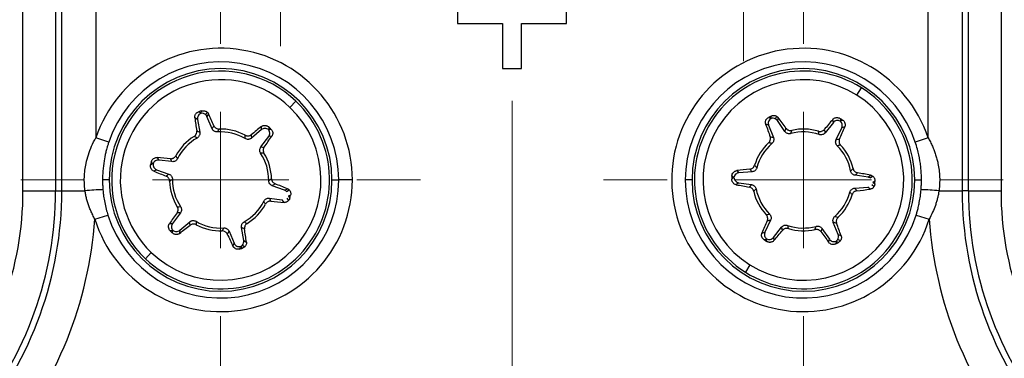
# Model space of a CAD drawing. Header units: millimetres. Extents: x 5 to 597, y 5 to 415.
# Tile 26 of 131: x 220.92 to 228.15, y 317.62 to 320.1. Entities that reach past the tile are written whole.
import ezdxf

# ---------------------------------------------------------------- set-up
doc = ezdxf.new("R2010")
doc.units = ezdxf.units.MM
doc.styles.add('SLDTEXTSTYLE0', font='ARIAL.TTF', dxfattribs={"width": 0.948})
doc.dimstyles.new('SLDDIMSTYLE4', dxfattribs={"dimtxt": 2.5, "dimasz": 2.5, "dimexe": 0, "dimexo": 0.0625, "dimtad": 1, "dimdec": 1, "dimlfac": 5, "dimrnd": 1e-09, "dimzin": 12, "dimdsep": 46, "dimtxsty": 'SLDTEXTSTYLE0', "dimsah": 1, "dimcen": 0.09, "dimadec": 0, "dimazin": 3, "dimtfac": 1, "dimtofl": 0, "dimtmove": 0, "dimatfit": 3, "dimfxl": 1, "dimfrac": 2, "dimtolj": 1, "dimtzin": 12, "dimarcsym": 0})
doc.dimstyles.new('SLDDIMSTYLE5', dxfattribs={"dimtxt": 2.5, "dimasz": 2.5, "dimexe": 0, "dimexo": 0.0625, "dimtad": 1, "dimdec": 0, "dimlfac": 5, "dimrnd": 1e-09, "dimzin": 12, "dimdsep": 46, "dimtxsty": 'SLDTEXTSTYLE0', "dimsah": 1, "dimcen": 0.09, "dimadec": 0, "dimazin": 3, "dimtfac": 1, "dimtofl": 0, "dimtmove": 0, "dimatfit": 3, "dimfxl": 1, "dimfrac": 2, "dimtolj": 1, "dimtzin": 12, "dimarcsym": 0})

# ---------------------------------------------------------------- blocks, each defined once
blk = doc.blocks.new('_D_5')
at = {"color": 7, "linetype": 'Continuous', "lineweight": 0}
for p, q in [((225.8195, 340.5586), (246.7693, 340.5586)), ((245.7693, 340.5586), (245.7693, 303.666)), ((230.6522, 303.666), (246.7693, 303.666))]:
    blk.add_line(p, q, dxfattribs=at)
at = {"color": 7, "linetype": 'Continuous', "lineweight": 18}
for points in [[(245.7693, 340.5586), (245.4593, 338.0586), (246.0793, 338.0586)], [(245.7693, 303.666), (246.0793, 306.166), (245.4593, 306.166)]]:
    blk.add_solid(points, dxfattribs=at)
at = {"color": 7, "linetype": 'Continuous', "lineweight": 18, "insert": (242.5467, 317.358), "char_height": 2.5, "attachment_point": 1, "rotation": 90, "style": 'SLDTEXTSTYLE0'}
blk.add_mtext('184,5', dxfattribs=at)
blk = doc.blocks.new('_D_6')
at = {"color": 7, "linetype": 'Continuous', "lineweight": 0}
for p, q in [((214.2577, 322.6471), (214.2577, 297.3028)), ((234.8143, 322.6178), (234.8143, 314.628)), ((234.8143, 313.104), (234.8143, 304.428)), ((234.8143, 302.904), (234.8143, 297.3028)), ((214.2577, 298.3028), (234.8143, 298.3028))]:
    blk.add_line(p, q, dxfattribs=at)
at = {"color": 7, "linetype": 'Continuous', "lineweight": 18}
for points in [[(214.2577, 298.3028), (216.7577, 297.9928), (216.7577, 298.6128)], [(234.8143, 298.3028), (232.3143, 298.6128), (232.3143, 297.9928)]]:
    blk.add_solid(points, dxfattribs=at)
at = {"color": 7, "linetype": 'Continuous', "lineweight": 18, "insert": (220.8551, 301.5255), "char_height": 2.5, "attachment_point": 1, "style": 'SLDTEXTSTYLE0'}
blk.add_mtext('103', dxfattribs=at)
blk = doc.blocks.new('SW_CENTERMARKSYMBOL_7')
at = {"color": 0, "linetype": 'Continuous', "lineweight": 18}
blk.add_line((0, 1), (0, 5.6419), dxfattribs=at)
blk = doc.blocks.new('SW_CENTERMARKSYMBOL_8')
at = {"color": 0, "linetype": 'Continuous', "lineweight": 18}
for p, q in [((0, 1), (0, 1.5369)), ((0, 0), (0, 0.5)), ((-1, 0), (-1.5369, 0)), ((0, 0), (-0.5, 0)), ((0, 0), (0, -0.5)), ((0, 0), (0.5, 0)), ((1, 0), (1.5369, 0)), ((0, -1), (0, -1.5369))]:
    blk.add_line(p, q, dxfattribs=at)
blk = doc.blocks.new('SW_CENTERMARKSYMBOL_9')
at = {"color": 0, "linetype": 'Continuous', "lineweight": 18}
for p, q in [((0, 1), (0, 1.6474)), ((0, 0), (0, 0.5)), ((-1, 0), (-1.6474, 0)), ((0, 0), (-0.5, 0)), ((0, 0), (0, -0.5)), ((0, 0), (0.5, 0)), ((1, 0), (1.6474, 0)), ((0, -1), (0, -1.6474))]:
    blk.add_line(p, q, dxfattribs=at)
blk = doc.blocks.new('SW_CENTERMARKSYMBOL_10')
at = {"color": 0, "linetype": 'Continuous', "lineweight": 18}
for p, q in [((0, 1), (0, 1.4674)), ((0, 0), (0, 0.5)), ((-1, 0), (-1.4674, 0)), ((0, 0), (-0.5, 0)), ((0, 0), (0, -0.5)), ((0, 0), (0.5, 0)), ((1, 0), (1.4674, 0)), ((0, -1), (0, -1.4674))]:
    blk.add_line(p, q, dxfattribs=at)
blk = doc.blocks.new('SW_CENTERMARKSYMBOL_11')
at = {"color": 0, "linetype": 'Continuous', "lineweight": 18}
for p, q in [((0, 1), (0, 1.4674)), ((0, 0), (0, 0.5)), ((-1, 0), (-1.4674, 0)), ((0, 0), (-0.5, 0)), ((0, 0), (0, -0.5)), ((0, 0), (0.5, 0)), ((1, 0), (1.4674, 0)), ((0, -1), (0, -1.4674))]:
    blk.add_line(p, q, dxfattribs=at)

msp = doc.modelspace()

# ---------------------------------------------------------------- linework, layer by layer
at = {"color": 7, "linetype": 'Continuous', "lineweight": 25}
for p, q in [((220.9441, 318.846), (220.9441, 323.042)), ((221.184, 323.042), (221.184, 318.846)), ((221.2291, 318.846), (221.2291, 323.042)), ((221.479, 323.042), (221.479, 319.2359)), ((227.592, 319.2359), (227.592, 323.042)), ((227.8419, 323.042), (227.8419, 318.846)), ((227.887, 318.846), (227.887, 323.042)), ((228.1269, 323.042), (228.1269, 318.846)), ((224.1355, 320.216), (224.1355, 320.076)), ((224.9355, 320.076), (224.9355, 320.216)), ((224.1355, 320.076), (224.4657, 320.076)), ((224.4657, 320.076), (224.4657, 319.746)), ((224.6052, 320.076), (224.9355, 320.076)), ((224.6052, 319.746), (224.6052, 320.076)), ((224.4657, 319.746), (224.6052, 319.746)), ((227.0677, 319.5499), (227.1012, 319.6033)), ((222.9046, 319.4589), (222.9481, 319.5045)), ((222.2355, 319.4271), (222.2496, 319.4184)), ((222.2496, 319.4184), (222.2567, 319.4333)), ((222.2863, 319.4048), (222.2958, 319.4247)), ((222.3053, 319.4121), (222.2955, 319.3915)), ((222.2255, 319.3706), (222.206, 319.3827)), ((222.2255, 319.3706), (222.2425, 319.2759)), ((222.3332, 319.3027), (222.2955, 319.3915)), ((226.42, 319.3276), (226.3985, 319.3356)), ((226.4185, 319.385), (226.4341, 319.3792)), ((226.4341, 319.3792), (226.438, 319.3953)), ((226.4728, 319.3733), (226.478, 319.3947)), ((226.4898, 319.3843), (226.4844, 319.3621)), ((226.5391, 319.2826), (226.4844, 319.3621)), ((226.8955, 319.3481), (226.8359, 319.2726)), ((226.8955, 319.3481), (226.8917, 319.3707)), ((226.9444, 319.3781), (226.9472, 319.3617)), ((226.9472, 319.3617), (226.9631, 319.3663)), ((222.6955, 319.2956), (222.622, 319.2335)), ((222.6955, 319.2956), (222.6962, 319.3185)), ((222.7494, 319.3151), (222.7489, 319.2985)), ((222.7489, 319.2985), (222.7654, 319.2999)), ((226.42, 319.3276), (226.4556, 319.2383)), ((226.9161, 319.2225), (226.9576, 319.3096)), ((226.9795, 319.3159), (226.9576, 319.3096)), ((221.5737, 319.2039), (221.479, 319.2359)), ((222.6905, 319.1684), (222.7486, 319.2454)), ((222.7714, 319.2472), (222.7486, 319.2454)), ((227.592, 319.2359), (227.4973, 319.2039)), ((221.8816, 319.038), (221.8962, 319.0459)), ((221.8962, 319.0459), (221.8868, 319.0594)), ((221.9294, 319.091), (221.9424, 319.0722)), ((222.0381, 319.0604), (221.9424, 319.0722)), ((221.9255, 319.0011), (221.9053, 318.9903)), ((221.9255, 319.0011), (222.016, 318.9685)), ((226.1858, 318.9944), (226.2023, 318.9786)), ((226.2985, 318.9862), (226.2023, 318.9786)), ((221.5779, 318.926), (221.5283, 318.926)), ((223.2131, 318.926), (223.2629, 318.926)), ((223.3629, 318.926), (223.2629, 318.926)), ((225.8579, 318.926), (225.808, 318.926)), ((226.1496, 318.9329), (226.1623, 318.9435)), ((226.1623, 318.9435), (226.1504, 318.955)), ((226.1999, 318.9056), (226.1823, 318.8909)), ((226.1999, 318.9056), (226.2951, 318.8917)), ((227.151, 318.9465), (227.0558, 318.9604)), ((227.151, 318.9465), (227.1687, 318.9612)), ((227.1665, 318.9408), (227.1836, 318.955)), ((227.2014, 318.9192), (227.1887, 318.9085)), ((227.1887, 318.9085), (227.2006, 318.8971)), ((227.4931, 318.926), (227.5427, 318.926)), ((220.9441, 318.846), (221.184, 318.846)), ((221.184, 318.846), (221.2291, 318.846)), ((221.2291, 318.846), (221.4, 318.846)), ((222.8655, 318.851), (222.775, 318.8836)), ((222.8655, 318.851), (222.8857, 318.8618)), ((222.8796, 318.8423), (222.8991, 318.8527)), ((227.0525, 318.8659), (227.1487, 318.8735)), ((227.1651, 318.8577), (227.1487, 318.8735)), ((227.1793, 318.892), (227.1947, 318.8772)), ((227.671, 318.846), (227.8419, 318.846)), ((227.887, 318.846), (227.8419, 318.846)), ((227.887, 318.846), (228.1269, 318.846)), ((222.7529, 318.7917), (222.8486, 318.7799)), ((222.8616, 318.7611), (222.8486, 318.7799)), ((222.8823, 318.7919), (222.8944, 318.7743)), ((222.9094, 318.8141), (222.8948, 318.8062)), ((222.8948, 318.8062), (222.9042, 318.7926)), ((222.1004, 318.6837), (222.0424, 318.6067)), ((221.4717, 318.6388), (221.5672, 318.6685)), ((222.0954, 318.5565), (222.169, 318.6186)), ((226.4349, 318.6296), (226.3934, 318.5425)), ((226.931, 318.5244), (226.8954, 318.6138)), ((227.5038, 318.6685), (227.5993, 318.6388)), ((222.0196, 318.6049), (222.0424, 318.6067)), ((222.0421, 318.5535), (222.0256, 318.5522)), ((222.0416, 318.537), (222.0421, 318.5535)), ((222.0954, 318.5565), (222.0947, 318.5336)), ((222.4578, 318.5494), (222.4955, 318.4606)), ((222.5655, 318.4814), (222.5485, 318.5761)), ((226.3715, 318.5362), (226.3934, 318.5425)), ((226.4554, 318.504), (226.5151, 318.5795)), ((226.8119, 318.5694), (226.8666, 318.49)), ((222.5655, 318.4814), (222.585, 318.4694)), ((226.4037, 318.4904), (226.3879, 318.4858)), ((226.4066, 318.474), (226.4037, 318.4904)), ((226.4554, 318.504), (226.4593, 318.4814)), ((226.8611, 318.4678), (226.8666, 318.49)), ((226.9169, 318.4729), (226.913, 318.4568)), ((226.9325, 318.4671), (226.9169, 318.4729)), ((226.9277, 318.4885), (226.9479, 318.4811)), ((226.931, 318.5244), (226.9525, 318.5165)), ((221.8864, 318.3932), (221.8428, 318.3476)), ((222.4857, 318.4399), (222.4955, 318.4606)), ((222.5414, 318.4337), (222.5343, 318.4188)), ((222.5555, 318.425), (222.5414, 318.4337)), ((222.5551, 318.4469), (222.5733, 318.4356)), ((226.2833, 318.3022), (226.2497, 318.2487))]:
    msp.add_line(p, q, dxfattribs=at)
for centre, radius, start, end in [((222.3955, 318.926), 0.9674, 0, 161.3212), ((226.6755, 318.926), 0.9674, 18.6788, 342.72778), ((222.3955, 318.926), 0.8674, 0, 161.3212), ((226.6755, 318.926), 0.8674, 18.6788, 180), ((222.3955, 318.926), 0.8176, 0, 180), ((222.3955, 318.926), 0.8, 46.30565, 226.30565), ((226.6755, 318.926), 0.8176, 0, 180), ((226.6755, 318.926), 0.8, 57.84615, 237.84615), ((222.3955, 318.926), 0.7369, 46.30565, 226.30565), ((226.6755, 318.926), 0.7369, 57.84615, 237.84615), ((226.6755, 318.926), 0.8, 237.84615, 57.84615), ((226.6755, 318.926), 0.7369, 237.84615, 57.84615), ((222.3955, 318.926), 0.8, 226.30565, 46.30565), ((222.3955, 318.926), 0.7369, 226.30565, 46.30565), ((225.9163, 306.8901), 13.0662, 106.2654, 106.36212), ((211.9952, 314.5733), 11.3892, 24.6516, 25.14222), ((233.481, 320.9693), 11.3861, 188.01003, 188.50016), ((237.1281, 323.1458), 11.3861, 199.55054, 200.04066), ((232.5331, 307.8378), 13.0662, 117.8059, 117.90262), ((217.3562, 312.5806), 11.3892, 36.1921, 36.68272), ((235.5562, 311.9837), 11.3861, 139.55054, 140.04066), ((220.0016, 308.3091), 13.0662, 57.8059, 57.90262), ((222.3955, 318.926), 0.3532, 59.27663, 93.74117), ((222.3955, 318.926), 0.3743, 61.36649, 91.65647), ((229.7078, 310.3473), 11.3861, 128.01003, 128.50016), ((213.7325, 309.8589), 13.0662, 46.2654, 46.36212), ((226.6755, 318.926), 0.3532, 70.81713, 105.28167), ((226.6755, 318.926), 0.3743, 72.90699, 103.19697), ((216.5205, 323.824), 11.3892, 336.1921, 336.68272), ((222.3955, 318.926), 0.3743, 121.36649, 151.65647), ((222.3955, 318.926), 0.3532, 119.27663, 153.74117), ((213.4257, 325.7566), 11.3892, 324.6516, 325.14222), ((226.6755, 318.926), 0.3743, 132.90699, 163.19697), ((226.6755, 318.926), 0.3532, 130.81713, 165.28167), ((222.3955, 318.926), 0.3532, 359.27663, 33.74117), ((222.3955, 318.926), 0.3743, 1.36649, 31.65647), ((226.6755, 318.926), 0.3532, 10.81713, 45.28167), ((226.6755, 318.926), 0.3743, 12.90699, 43.19697), ((234.5794, 315.9572), 13.0662, 166.2654, 166.36212), ((220.9649, 307.7427), 11.3892, 84.6516, 85.14222), ((226.1687, 329.5481), 11.3861, 248.01003, 248.50016), ((227.5112, 307.6826), 11.3892, 96.1921, 96.68272), ((225.1036, 307.7639), 11.3861, 79.55054, 80.04066), ((222.3955, 318.926), 0.9674, 197.27222, 0), ((222.3955, 318.926), 0.8674, 197.27222, 0), ((222.3955, 318.926), 0.8176, 180, 0), ((222.3955, 318.926), 0.3743, 181.36649, 211.65647), ((222.3955, 318.926), 0.3532, 179.27663, 213.74117), ((218.6223, 308.304), 11.3861, 68.01003, 68.50016), ((226.6755, 318.926), 0.8674, 180, 342.72778), ((226.6755, 318.926), 0.8176, 180, 0), ((239.207, 318.4547), 13.0662, 177.8059, 177.90262), ((214.144, 319.3973), 13.0662, 357.8059, 357.90262), ((218.5466, 318.846), 2.3975, 320.25535, 0), ((218.5466, 318.846), 2.6374, 320.25535, 0), ((218.5466, 318.846), 2.6825, 320.25535, 0), ((221.5515, 317.4878), 1.3666, 90.84883, 96.36435), ((228.2474, 330.0882), 11.3861, 259.55054, 260.04066), ((226.6755, 318.926), 0.3743, 192.90699, 223.19697), ((226.6755, 318.926), 0.3532, 190.81713, 225.28167), ((226.6755, 318.926), 0.3532, 310.81713, 345.28167), ((225.8398, 330.1695), 11.3892, 276.1921, 276.68272), ((227.5195, 317.4878), 1.3666, 83.63565, 89.15117), ((230.5244, 318.846), 2.6825, 180, 219.74465), ((230.5244, 318.846), 2.6374, 180, 219.74465), ((230.5244, 318.846), 2.3975, 180, 219.74465), ((222.3955, 318.926), 0.3532, 299.27663, 333.74117), ((223.826, 330.1094), 11.3892, 264.6516, 265.14222), ((210.2116, 321.8949), 13.0662, 346.2654, 346.36212), ((226.6755, 318.926), 0.3743, 312.90699, 343.19697), ((231.3653, 312.0955), 11.3892, 144.6516, 145.14222), ((222.3955, 318.926), 0.3743, 301.36649, 331.65647), ((218.5466, 318.846), 2.9324, 320.25535, 355.94826), ((222.3955, 318.926), 0.3532, 239.27663, 273.74117), ((236.8304, 314.0281), 11.3892, 156.1921, 156.68272), ((216.2228, 314.7063), 11.3861, 19.55054, 20.04066), ((230.5244, 318.846), 2.9324, 184.05174, 219.74465), ((231.0585, 327.9932), 13.0662, 226.2654, 226.36212), ((215.0832, 327.5048), 11.3861, 308.01003, 308.50016), ((222.3955, 318.926), 0.3743, 241.36649, 271.65647), ((211.3099, 316.8828), 11.3861, 8.01003, 8.50016), ((217.7947, 325.8684), 11.3861, 319.55054, 320.04066), ((226.6755, 318.926), 0.3532, 250.81713, 285.28167), ((226.6755, 318.926), 0.3743, 252.90699, 283.19697), ((235.9947, 325.2715), 11.3892, 216.1921, 216.68272), ((232.7958, 323.2788), 11.3892, 204.6516, 205.14222), ((233.3494, 329.543), 13.0662, 237.8059, 237.90262), ((220.8179, 330.0143), 13.0662, 297.8059, 297.90262), ((218.8746, 330.962), 13.0662, 286.2654, 286.36212)]:
    msp.add_arc(centre, radius, start, end, dxfattribs=at)
for points, knots in [([(222.206, 319.3827), (222.2058, 319.3858), (222.2053, 319.3919), (222.2075, 319.4012), (222.2114, 319.4091), (222.2165, 319.4156), (222.222, 319.4205), (222.2284, 319.4246), (222.2331, 319.4263), (222.2355, 319.4271)], [0, 0, 0, 0, 0.167465, 0.331192, 0.499957, 0.625389, 0.75014, 0.87576, 1, 1, 1, 1]), ([(222.2506, 319.4149), (222.2427, 319.4119), (222.2348, 319.4057), (222.2253, 319.389), (222.224, 319.379), (222.2255, 319.3706)], [0, 0, 0, 0, 0.5, 0.5, 1, 1, 1, 1]), ([(222.2863, 319.4048), (222.2818, 319.4091), (222.276, 319.4125), (222.2634, 319.4161), (222.2567, 319.4162), (222.2506, 319.4149)], [0, 0, 0, 0, 0.5, 0.5, 1, 1, 1, 1]), ([(222.2567, 319.4333), (222.2589, 319.4338), (222.2635, 319.4349), (222.2706, 319.435), (222.2788, 319.4339), (222.2877, 319.4309), (222.2931, 319.4268), (222.2958, 319.4247)], [0, 0, 0, 0, 0.16409, 0.329237, 0.500053, 0.751532, 1, 1, 1, 1]), ([(226.3985, 319.3356), (226.3976, 319.3386), (226.3959, 319.3445), (226.3962, 319.354), (226.3985, 319.3625), (226.4021, 319.3699), (226.4066, 319.3758), (226.412, 319.3811), (226.4164, 319.3837), (226.4185, 319.385)], [0, 0, 0, 0, 0.167465, 0.331192, 0.499957, 0.625389, 0.75014, 0.87576, 1, 1, 1, 1]), ([(226.4357, 319.3761), (226.4285, 319.3715), (226.4221, 319.3638), (226.4161, 319.3456), (226.4169, 319.3356), (226.42, 319.3276)], [0, 0, 0, 0, 0.5, 0.5, 1, 1, 1, 1]), ([(226.4728, 319.3733), (226.4675, 319.3766), (226.4611, 319.3788), (226.4481, 319.3797), (226.4414, 319.3785), (226.4357, 319.3761)], [0, 0, 0, 0, 0.5, 0.5, 1, 1, 1, 1]), ([(226.438, 319.3953), (226.4401, 319.3962), (226.4444, 319.3982), (226.4513, 319.3998), (226.4596, 319.4002), (226.4689, 319.3991), (226.475, 319.3962), (226.478, 319.3947)], [0, 0, 0, 0, 0.16409, 0.329237, 0.500053, 0.751532, 1, 1, 1, 1]), ([(226.8917, 319.3707), (226.8938, 319.3729), (226.8981, 319.3774), (226.9065, 319.3819), (226.915, 319.3842), (226.9232, 319.3847), (226.9306, 319.3838), (226.9378, 319.3817), (226.9422, 319.3793), (226.9444, 319.3781)], [0, 0, 0, 0, 0.167465, 0.331192, 0.499957, 0.625389, 0.75014, 0.87576, 1, 1, 1, 1]), ([(226.9454, 319.3587), (226.9378, 319.3627), (226.9279, 319.3644), (226.9092, 319.3604), (226.9008, 319.3548), (226.8955, 319.3481)], [0, 0, 0, 0, 0.5, 0.5, 1, 1, 1, 1]), ([(226.9576, 319.3096), (226.9612, 319.3172), (226.9626, 319.3271), (226.958, 319.3456), (226.9521, 319.3537), (226.9454, 319.3587)], [0, 0, 0, 0, 0.5, 0.5, 1, 1, 1, 1]), ([(226.9631, 319.3663), (226.9651, 319.3649), (226.9692, 319.362), (226.9759, 319.3546), (226.9816, 319.3436), (226.9831, 319.3316), (226.9819, 319.3224), (226.9803, 319.3181), (226.9795, 319.3159)], [0, 0, 0, 0, 0.124315, 0.250778, 0.499752, 0.748742, 0.875177, 1, 1, 1, 1]), ([(222.2007, 319.2457), (222.2029, 319.2472), (222.2073, 319.2502), (222.2126, 319.2563), (222.2173, 319.2644), (222.2207, 319.2747), (222.2202, 319.2824), (222.22, 319.2863)], [0, 0, 0, 0, 0.164912, 0.328338, 0.499471, 0.749138, 1, 1, 1, 1]), ([(222.2425, 319.2759), (222.2428, 319.2733), (222.2435, 319.2679), (222.2422, 319.2597), (222.2389, 319.2506), (222.2329, 319.2411), (222.2261, 319.2365), (222.2228, 319.2342)], [0, 0, 0, 0, 0.164862, 0.32926, 0.500479, 0.752414, 1, 1, 1, 1]), ([(222.3724, 319.2785), (222.3697, 319.2785), (222.3643, 319.2785), (222.3564, 319.2806), (222.3477, 319.2849), (222.3389, 319.2919), (222.3351, 319.2991), (222.3332, 319.3027)], [0, 0, 0, 0, 0.164869, 0.329275, 0.500477, 0.752399, 1, 1, 1, 1]), ([(222.3463, 319.3237), (222.3475, 319.3214), (222.35, 319.3168), (222.3553, 319.311), (222.3627, 319.3055), (222.3726, 319.3008), (222.3807, 319.3004), (222.3847, 319.3002)], [0, 0, 0, 0, 0.1689133, 0.3338407, 0.5015592, 0.7542126, 1, 1, 1, 1]), ([(222.7465, 319.296), (222.7399, 319.3013), (222.7305, 319.305), (222.7113, 319.3049), (222.702, 319.301), (222.6955, 319.2956)], [0, 0, 0, 0, 0.5, 0.5, 1, 1, 1, 1]), ([(222.6962, 319.3185), (222.6988, 319.3202), (222.7039, 319.3237), (222.713, 319.3264), (222.7218, 319.327), (222.7299, 319.3259), (222.737, 319.3235), (222.7437, 319.32), (222.7475, 319.3168), (222.7494, 319.3151)], [0, 0, 0, 0, 0.167465, 0.331192, 0.499957, 0.625389, 0.75014, 0.87576, 1, 1, 1, 1]), ([(222.7486, 319.2454), (222.7537, 319.2521), (222.757, 319.2616), (222.7562, 319.2806), (222.7521, 319.2897), (222.7465, 319.296)], [0, 0, 0, 0, 0.5, 0.5, 1, 1, 1, 1]), ([(222.7654, 319.2999), (222.7671, 319.2981), (222.7705, 319.2944), (222.7755, 319.2858), (222.779, 319.2739), (222.778, 319.2619), (222.775, 319.2531), (222.7726, 319.2492), (222.7714, 319.2472)], [0, 0, 0, 0, 0.124315, 0.250778, 0.499752, 0.748742, 0.875177, 1, 1, 1, 1]), ([(226.5824, 319.2668), (226.5797, 319.2662), (226.5745, 319.2651), (226.5662, 319.2656), (226.5569, 319.2681), (226.5469, 319.2731), (226.5417, 319.2795), (226.5391, 319.2826)], [0, 0, 0, 0, 0.164869, 0.329275, 0.500477, 0.752399, 1, 1, 1, 1]), ([(226.5478, 319.3058), (226.5494, 319.3038), (226.5527, 319.2998), (226.5591, 319.2952), (226.5675, 319.2913), (226.578, 319.2887), (226.5861, 319.2899), (226.59, 319.2905)], [0, 0, 0, 0, 0.168913, 0.333841, 0.501559, 0.754213, 1, 1, 1, 1]), ([(226.7855, 319.2838), (226.7881, 319.2832), (226.7933, 319.2819), (226.8014, 319.282), (226.8106, 319.2838), (226.8205, 319.288), (226.826, 319.2936), (226.8288, 319.2963)], [0, 0, 0, 0, 0.164912, 0.328338, 0.499471, 0.749138, 1, 1, 1, 1]), ([(226.8359, 319.2726), (226.8341, 319.2706), (226.8305, 319.2665), (226.8236, 319.262), (226.8146, 319.2585), (226.8035, 319.2566), (226.7955, 319.2587), (226.7916, 319.2597)], [0, 0, 0, 0, 0.164862, 0.32926, 0.500479, 0.752414, 1, 1, 1, 1]), ([(221.4, 318.846), (221.3989, 318.8544), (221.3968, 318.8712), (221.3945, 318.9048), (221.3941, 318.9469), (221.3981, 318.9974), (221.4072, 319.0525), (221.4231, 319.1118), (221.4469, 319.1751), (221.4682, 319.2154), (221.479, 319.2359)], [0, 0, 0, 0, 0.062789, 0.125271, 0.249627, 0.373679, 0.499651, 0.662788, 0.82902, 1, 1, 1, 1]), ([(221.5737, 319.2039), (221.5714, 319.1966), (221.5664, 319.1816), (221.5589, 319.156), (221.5491, 319.1177), (221.538, 319.0617), (221.5297, 318.9946), (221.5287, 318.9474), (221.5283, 318.926)], [0, 0, 0, 0, 0.080492, 0.167477, 0.283629, 0.499946, 0.77312, 1, 1, 1, 1]), ([(222.5749, 319.2546), (222.5773, 319.2534), (222.5821, 319.2511), (222.5901, 319.2496), (222.5994, 319.2496), (222.61, 319.2517), (222.6165, 319.256), (222.6198, 319.2582)], [0, 0, 0, 0, 0.164912, 0.328338, 0.499471, 0.749138, 1, 1, 1, 1]), ([(222.622, 319.2335), (222.6198, 319.2319), (222.6155, 319.2286), (222.6078, 319.2256), (222.5983, 319.2239), (222.5871, 319.2243), (222.5796, 319.2279), (222.576, 319.2297)], [0, 0, 0, 0, 0.164862, 0.32926, 0.500479, 0.752414, 1, 1, 1, 1]), ([(226.4207, 319.2002), (226.4225, 319.2021), (226.4262, 319.206), (226.4302, 319.2131), (226.4332, 319.2219), (226.4345, 319.2327), (226.4325, 319.2402), (226.4315, 319.2439)], [0, 0, 0, 0, 0.164912, 0.328338, 0.499471, 0.749138, 1, 1, 1, 1]), ([(226.4556, 319.2383), (226.4564, 319.2357), (226.4581, 319.2306), (226.4585, 319.2223), (226.4571, 319.2128), (226.4532, 319.2022), (226.4475, 319.1963), (226.4446, 319.1934)], [0, 0, 0, 0, 0.164862, 0.32926, 0.500479, 0.752414, 1, 1, 1, 1]), ([(226.924, 319.177), (226.9222, 319.1791), (226.9186, 319.1831), (226.9149, 319.1905), (226.9124, 319.1997), (226.9118, 319.211), (226.9147, 319.2187), (226.9161, 319.2225)], [0, 0, 0, 0, 0.164869, 0.329275, 0.500477, 0.752399, 1, 1, 1, 1]), ([(226.9405, 319.2265), (226.9396, 319.2241), (226.9378, 319.2193), (226.937, 319.2114), (226.9378, 319.2022), (226.9408, 319.1918), (226.9459, 319.1854), (226.9484, 319.1823)], [0, 0, 0, 0, 0.168913, 0.333841, 0.501559, 0.754213, 1, 1, 1, 1]), ([(227.5427, 318.926), (227.5426, 318.9362), (227.5424, 318.9575), (227.5405, 318.991), (227.5371, 319.0277), (227.5295, 319.082), (227.517, 319.1415), (227.5027, 319.1866), (227.4973, 319.2039)], [0, 0, 0, 0, 0.107376, 0.226124, 0.356263, 0.497809, 0.80854, 1, 1, 1, 1]), ([(227.592, 319.2359), (227.5975, 319.2257), (227.6086, 319.2054), (227.6232, 319.1743), (227.6361, 319.143), (227.6472, 319.1115), (227.6565, 319.0797), (227.6655, 319.0418), (227.6728, 318.9976), (227.6768, 318.9471), (227.6765, 318.9049), (227.6742, 318.8712), (227.6721, 318.8544), (227.671, 318.846)], [0, 0, 0, 0, 0.086049, 0.170724, 0.25422, 0.336739, 0.41849, 0.499691, 0.625773, 0.750027, 0.874547, 0.937095, 1, 1, 1, 1]), ([(222.6892, 319.1222), (222.6879, 319.1246), (222.6851, 319.1292), (222.683, 319.1372), (222.6824, 319.1468), (222.684, 319.1579), (222.6884, 319.1649), (222.6905, 319.1684)], [0, 0, 0, 0, 0.164869, 0.329275, 0.500477, 0.752399, 1, 1, 1, 1]), ([(222.7153, 319.1674), (222.7139, 319.1652), (222.7112, 319.1609), (222.7088, 319.1533), (222.7077, 319.1442), (222.7086, 319.1333), (222.7123, 319.1261), (222.7141, 319.1225)], [0, 0, 0, 0, 0.168913, 0.333841, 0.501559, 0.754213, 1, 1, 1, 1]), ([(221.8868, 319.0594), (221.8875, 319.0618), (221.889, 319.0666), (221.8939, 319.0753), (221.9025, 319.0842), (221.9134, 319.0894), (221.9225, 319.0912), (221.9271, 319.091), (221.9294, 319.091)], [0, 0, 0, 0, 0.1243154, 0.2507778, 0.4997518, 0.7487418, 0.8751767, 1, 1, 1, 1]), ([(221.8997, 319.045), (221.8983, 319.0366), (221.8998, 319.0267), (221.9095, 319.0102), (221.9175, 319.004), (221.9255, 319.0011)], [0, 0, 0, 0, 0.5, 0.5, 1, 1, 1, 1]), ([(221.9424, 319.0722), (221.934, 319.0732), (221.9242, 319.0714), (221.9081, 319.0612), (221.9023, 319.0531), (221.8997, 319.045)], [0, 0, 0, 0, 0.5, 0.5, 1, 1, 1, 1]), ([(222.0265, 319.0823), (222.0291, 319.0822), (222.0343, 319.082), (222.042, 319.0837), (222.0505, 319.0874), (222.0594, 319.0936), (222.0639, 319.1004), (222.066, 319.1038)], [0, 0, 0, 0, 0.168913, 0.333841, 0.501559, 0.754213, 1, 1, 1, 1]), ([(222.0787, 319.0823), (222.0774, 319.08), (222.0747, 319.0753), (222.0689, 319.0694), (222.0609, 319.0641), (222.0504, 319.06), (222.0422, 319.0603), (222.0381, 319.0604)], [0, 0, 0, 0, 0.164869, 0.329275, 0.500477, 0.752399, 1, 1, 1, 1]), ([(221.9053, 318.9903), (221.9025, 318.9916), (221.8969, 318.9943), (221.89, 319.0008), (221.8851, 319.0082), (221.882, 319.0158), (221.8805, 319.0231), (221.8802, 319.0306), (221.8811, 319.0356), (221.8816, 319.038)], [0, 0, 0, 0, 0.167465, 0.331192, 0.499957, 0.625389, 0.75014, 0.87576, 1, 1, 1, 1]), ([(226.1504, 318.955), (226.1506, 318.9574), (226.1511, 318.9624), (226.1542, 318.9719), (226.1608, 318.9824), (226.1704, 318.9896), (226.179, 318.9932), (226.1836, 318.994), (226.1858, 318.9944)], [0, 0, 0, 0, 0.124315, 0.250778, 0.499752, 0.748742, 0.875177, 1, 1, 1, 1]), ([(226.2023, 318.9786), (226.1939, 318.9779), (226.1846, 318.9741), (226.1709, 318.9609), (226.1668, 318.9518), (226.1659, 318.9434)], [0, 0, 0, 0, 0.5, 0.5, 1, 1, 1, 1]), ([(226.2827, 319.0053), (226.2853, 319.0057), (226.2904, 319.0066), (226.2976, 319.0098), (226.3052, 319.0151), (226.3127, 319.023), (226.3157, 319.0305), (226.3172, 319.0343)], [0, 0, 0, 0, 0.168913, 0.333841, 0.501559, 0.754213, 1, 1, 1, 1]), ([(226.3339, 319.0158), (226.333, 319.0132), (226.3313, 319.0081), (226.3268, 319.0012), (226.32, 318.9944), (226.3106, 318.9882), (226.3025, 318.9869), (226.2985, 318.9862)], [0, 0, 0, 0, 0.164869, 0.329275, 0.500477, 0.752399, 1, 1, 1, 1]), ([(227.0558, 318.9604), (227.0532, 318.9609), (227.0479, 318.962), (227.0405, 318.9658), (227.033, 318.9718), (227.0258, 318.9805), (227.0236, 318.9884), (227.0224, 318.9923)], [0, 0, 0, 0, 0.164862, 0.32926, 0.500479, 0.752414, 1, 1, 1, 1]), ([(227.0404, 319.0097), (227.0411, 319.0071), (227.0426, 319.002), (227.0467, 318.9949), (227.0529, 318.988), (227.0615, 318.9814), (227.069, 318.9794), (227.0728, 318.9784)], [0, 0, 0, 0, 0.164912, 0.328338, 0.499471, 0.749138, 1, 1, 1, 1]), ([(221.5283, 318.926), (221.5284, 318.9143), (221.5286, 318.8903), (221.5303, 318.8665), (221.5312, 318.8543)], [0, 0, 0, 0, 0.490181, 1, 1, 1, 1]), ([(222.0213, 318.9171), (222.0211, 318.9198), (222.0207, 318.9251), (222.018, 318.9328), (222.0133, 318.9409), (222.0062, 318.949), (221.9992, 318.9525), (221.9957, 318.9542)], [0, 0, 0, 0, 0.1649116, 0.3283379, 0.4994709, 0.7491383, 1, 1, 1, 1]), ([(222.016, 318.9685), (222.0185, 318.9674), (222.0234, 318.9653), (222.0299, 318.9601), (222.0361, 318.9527), (222.0414, 318.9428), (222.042, 318.9346), (222.0423, 318.9305)], [0, 0, 0, 0, 0.164862, 0.32926, 0.500479, 0.752414, 1, 1, 1, 1]), ([(222.775, 318.8836), (222.7725, 318.8847), (222.7676, 318.8868), (222.7611, 318.892), (222.7549, 318.8993), (222.7496, 318.9093), (222.749, 318.9175), (222.7487, 318.9216)], [0, 0, 0, 0, 0.164862, 0.32926, 0.500479, 0.752414, 1, 1, 1, 1]), ([(222.7697, 318.935), (222.7699, 318.9323), (222.7703, 318.927), (222.773, 318.9193), (222.7776, 318.9112), (222.7848, 318.9031), (222.7918, 318.8996), (222.7953, 318.8979)], [0, 0, 0, 0, 0.164912, 0.328338, 0.499471, 0.749138, 1, 1, 1, 1]), ([(226.1823, 318.8909), (226.1793, 318.8917), (226.1733, 318.8932), (226.1652, 318.8982), (226.159, 318.9044), (226.1544, 318.9112), (226.1515, 318.9181), (226.1497, 318.9254), (226.1496, 318.9304), (226.1496, 318.9329)], [0, 0, 0, 0, 0.167465, 0.331192, 0.499957, 0.625389, 0.75014, 0.87576, 1, 1, 1, 1]), ([(226.1659, 318.9434), (226.1662, 318.9349), (226.1697, 318.9255), (226.1825, 318.9112), (226.1915, 318.9068), (226.1999, 318.9056)], [0, 0, 0, 0, 0.5, 0.5, 1, 1, 1, 1]), ([(227.1687, 318.9612), (227.1713, 318.9606), (227.1765, 318.9593), (227.1812, 318.9564), (227.1836, 318.955)], [0, 0, 0, 0, 0.497709, 1, 1, 1, 1]), ([(227.1836, 318.955), (227.1853, 318.9536), (227.1889, 318.9509), (227.1934, 318.9457), (227.1976, 318.9387), (227.201, 318.9298), (227.2013, 318.9227), (227.2014, 318.9192)], [0, 0, 0, 0, 0.166438, 0.331885, 0.50069, 0.753939, 1, 1, 1, 1]), ([(227.5398, 318.8543), (227.5406, 318.8665), (227.5424, 318.8903), (227.5426, 318.9143), (227.5427, 318.926)], [0, 0, 0, 0, 0.509819, 1, 1, 1, 1]), ([(221.4717, 318.6388), (221.4664, 318.6487), (221.4559, 318.6682), (221.442, 318.6979), (221.43, 318.7274), (221.4198, 318.757), (221.4114, 318.7865), (221.4046, 318.8162), (221.4015, 318.8361), (221.4, 318.846)], [0, 0, 0, 0, 0.152329, 0.300519, 0.445117, 0.586714, 0.725943, 0.863473, 1, 1, 1, 1]), ([(221.5312, 318.8543), (221.5319, 318.847), (221.5333, 318.8312), (221.5372, 318.7999), (221.5439, 318.759), (221.5541, 318.7128), (221.5631, 318.6824), (221.5672, 318.6685)], [0, 0, 0, 0, 0.1158155, 0.2503729, 0.4999903, 0.770585, 1, 1, 1, 1]), ([(222.8857, 318.8618), (222.8882, 318.8607), (222.8931, 318.8584), (222.8971, 318.8546), (222.8991, 318.8527)], [0, 0, 0, 0, 0.497709, 1, 1, 1, 1]), ([(222.8991, 318.8527), (222.9006, 318.8511), (222.9035, 318.8477), (222.9068, 318.8417), (222.9096, 318.834), (222.9111, 318.8246), (222.91, 318.8175), (222.9094, 318.8141)], [0, 0, 0, 0, 0.166438, 0.331885, 0.50069, 0.753939, 1, 1, 1, 1]), ([(226.3106, 318.8424), (226.3099, 318.845), (226.3084, 318.8501), (226.3043, 318.8571), (226.2981, 318.8641), (226.2895, 318.8707), (226.2819, 318.8727), (226.2782, 318.8737)], [0, 0, 0, 0, 0.164912, 0.328338, 0.499471, 0.749138, 1, 1, 1, 1]), ([(226.2951, 318.8917), (226.2978, 318.8912), (226.3031, 318.8901), (226.3105, 318.8863), (226.318, 318.8803), (226.3252, 318.8716), (226.3274, 318.8637), (226.3285, 318.8597)], [0, 0, 0, 0, 0.164862, 0.32926, 0.500479, 0.752414, 1, 1, 1, 1]), ([(227.0171, 318.8363), (227.018, 318.8389), (227.0196, 318.844), (227.0242, 318.8509), (227.031, 318.8577), (227.0404, 318.8639), (227.0485, 318.8652), (227.0525, 318.8659)], [0, 0, 0, 0, 0.164869, 0.329275, 0.500477, 0.752399, 1, 1, 1, 1]), ([(227.0682, 318.8468), (227.0657, 318.8463), (227.0606, 318.8455), (227.0534, 318.8423), (227.0458, 318.837), (227.0383, 318.8291), (227.0353, 318.8216), (227.0338, 318.8178)], [0, 0, 0, 0, 0.1689133, 0.3338407, 0.5015592, 0.7542126, 1, 1, 1, 1]), ([(227.1947, 318.8772), (227.1935, 318.8755), (227.1913, 318.872), (227.1869, 318.8675), (227.1812, 318.8632), (227.1739, 318.8593), (227.1681, 318.8582), (227.1651, 318.8577)], [0, 0, 0, 0, 0.164447, 0.329398, 0.498341, 0.751814, 1, 1, 1, 1]), ([(227.2006, 318.8971), (227.2002, 318.8936), (227.1995, 318.8865), (227.1963, 318.8803), (227.1947, 318.8772)], [0, 0, 0, 0, 0.4967249, 1, 1, 1, 1]), ([(227.5038, 318.6685), (227.5064, 318.677), (227.512, 318.6956), (227.5198, 318.7263), (227.5279, 318.7639), (227.5337, 318.7993), (227.5376, 318.8306), (227.5391, 318.8464), (227.5398, 318.8543)], [0, 0, 0, 0, 0.140627, 0.307289, 0.500027, 0.749635, 0.874662, 1, 1, 1, 1]), ([(227.671, 318.846), (227.6696, 318.8371), (227.6669, 318.8193), (227.661, 318.7927), (227.6538, 318.7659), (227.6423, 318.731), (227.6252, 318.688), (227.608, 318.6553), (227.5993, 318.6388)], [0, 0, 0, 0, 0.121831, 0.245299, 0.370929, 0.499218, 0.746371, 1, 1, 1, 1]), ([(222.7123, 318.7698), (222.7136, 318.7721), (222.7163, 318.7768), (222.7221, 318.7826), (222.7301, 318.788), (222.7406, 318.7921), (222.7488, 318.7918), (222.7529, 318.7917)], [0, 0, 0, 0, 0.164869, 0.329275, 0.500477, 0.752399, 1, 1, 1, 1]), ([(222.7644, 318.7698), (222.7618, 318.7699), (222.7567, 318.7701), (222.749, 318.7683), (222.7405, 318.7647), (222.7315, 318.7585), (222.7271, 318.7517), (222.7249, 318.7483)], [0, 0, 0, 0, 0.1689133, 0.3338407, 0.5015592, 0.7542126, 1, 1, 1, 1]), ([(222.8944, 318.7743), (222.893, 318.7728), (222.89, 318.7699), (222.8849, 318.7664), (222.8784, 318.7633), (222.8705, 318.761), (222.8645, 318.7611), (222.8616, 318.7611)], [0, 0, 0, 0, 0.164447, 0.329398, 0.498341, 0.751814, 1, 1, 1, 1]), ([(222.9042, 318.7926), (222.9031, 318.7893), (222.901, 318.7825), (222.8966, 318.7771), (222.8944, 318.7743)], [0, 0, 0, 0, 0.496725, 1, 1, 1, 1]), ([(222.0757, 318.6846), (222.0771, 318.6869), (222.0798, 318.6912), (222.0822, 318.6988), (222.0832, 318.7079), (222.0824, 318.7188), (222.0787, 318.726), (222.0769, 318.7296)], [0, 0, 0, 0, 0.168913, 0.333841, 0.501559, 0.754213, 1, 1, 1, 1]), ([(222.1018, 318.7298), (222.1031, 318.7275), (222.1059, 318.7229), (222.108, 318.7149), (222.1086, 318.7053), (222.107, 318.6942), (222.1026, 318.6872), (222.1004, 318.6837)], [0, 0, 0, 0, 0.164869, 0.329275, 0.500477, 0.752399, 1, 1, 1, 1]), ([(222.169, 318.6186), (222.1711, 318.6202), (222.1755, 318.6234), (222.1832, 318.6265), (222.1927, 318.6281), (222.2039, 318.6277), (222.2113, 318.6242), (222.215, 318.6224)], [0, 0, 0, 0, 0.164862, 0.32926, 0.500479, 0.752414, 1, 1, 1, 1]), ([(222.5485, 318.5761), (222.5482, 318.5788), (222.5475, 318.5842), (222.5488, 318.5924), (222.5521, 318.6014), (222.558, 318.611), (222.5649, 318.6156), (222.5682, 318.6179)], [0, 0, 0, 0, 0.164862, 0.32926, 0.500479, 0.752414, 1, 1, 1, 1]), ([(226.4105, 318.6256), (226.4114, 318.628), (226.4132, 318.6328), (226.414, 318.6407), (226.4132, 318.6499), (226.4102, 318.6603), (226.4051, 318.6667), (226.4026, 318.6698)], [0, 0, 0, 0, 0.168913, 0.333841, 0.501559, 0.754213, 1, 1, 1, 1]), ([(226.4269, 318.675), (226.4288, 318.673), (226.4324, 318.669), (226.4361, 318.6616), (226.4386, 318.6523), (226.4392, 318.6411), (226.4363, 318.6334), (226.4349, 318.6296)], [0, 0, 0, 0, 0.164869, 0.329275, 0.500477, 0.752399, 1, 1, 1, 1]), ([(226.8954, 318.6138), (226.8946, 318.6164), (226.8928, 318.6215), (226.8924, 318.6298), (226.8938, 318.6393), (226.8978, 318.6499), (226.9035, 318.6558), (226.9064, 318.6587)], [0, 0, 0, 0, 0.164862, 0.32926, 0.500479, 0.752414, 1, 1, 1, 1]), ([(226.9303, 318.6519), (226.9285, 318.6499), (226.9248, 318.6461), (226.9208, 318.639), (226.9178, 318.6302), (226.9165, 318.6194), (226.9185, 318.6119), (226.9195, 318.6082)], [0, 0, 0, 0, 0.164912, 0.328338, 0.499471, 0.749138, 1, 1, 1, 1]), ([(222.0256, 318.5522), (222.0239, 318.554), (222.0205, 318.5577), (222.0155, 318.5663), (222.012, 318.5782), (222.013, 318.5902), (222.016, 318.599), (222.0184, 318.6029), (222.0196, 318.6049)], [0, 0, 0, 0, 0.124315, 0.250778, 0.499752, 0.748742, 0.875177, 1, 1, 1, 1]), ([(222.0424, 318.6067), (222.0373, 318.6), (222.034, 318.5905), (222.0348, 318.5715), (222.0389, 318.5624), (222.0445, 318.5561)], [0, 0, 0, 0, 0.5, 0.5, 1, 1, 1, 1]), ([(222.0947, 318.5336), (222.0922, 318.5319), (222.0871, 318.5284), (222.078, 318.5256), (222.0692, 318.5251), (222.061, 318.5262), (222.054, 318.5286), (222.0473, 318.5321), (222.0435, 318.5353), (222.0416, 318.537)], [0, 0, 0, 0, 0.167465, 0.331192, 0.499957, 0.625389, 0.75014, 0.87576, 1, 1, 1, 1]), ([(222.0445, 318.5561), (222.0511, 318.5507), (222.0605, 318.547), (222.0796, 318.5472), (222.0889, 318.551), (222.0954, 318.5565)], [0, 0, 0, 0, 0.5, 0.5, 1, 1, 1, 1]), ([(222.2161, 318.5975), (222.2137, 318.5987), (222.2089, 318.601), (222.2009, 318.6025), (222.1916, 318.6025), (222.181, 318.6004), (222.1745, 318.5961), (222.1712, 318.5939)], [0, 0, 0, 0, 0.1649116, 0.3283379, 0.4994709, 0.7491383, 1, 1, 1, 1]), ([(222.4447, 318.5284), (222.4434, 318.5307), (222.441, 318.5353), (222.4357, 318.5411), (222.4283, 318.5466), (222.4184, 318.5512), (222.4103, 318.5517), (222.4063, 318.5519)], [0, 0, 0, 0, 0.1689133, 0.3338407, 0.5015592, 0.7542126, 1, 1, 1, 1]), ([(222.4185, 318.5736), (222.4212, 318.5736), (222.4266, 318.5736), (222.4346, 318.5715), (222.4432, 318.5672), (222.452, 318.5602), (222.4559, 318.553), (222.4578, 318.5494)], [0, 0, 0, 0, 0.164869, 0.329275, 0.500477, 0.752399, 1, 1, 1, 1]), ([(222.5903, 318.6064), (222.5881, 318.6049), (222.5837, 318.6019), (222.5784, 318.5958), (222.5737, 318.5877), (222.5703, 318.5774), (222.5707, 318.5697), (222.571, 318.5658)], [0, 0, 0, 0, 0.1649116, 0.3283379, 0.4994709, 0.7491383, 1, 1, 1, 1]), ([(226.3879, 318.4858), (226.3859, 318.4872), (226.3818, 318.4901), (226.3751, 318.4975), (226.3693, 318.5085), (226.3679, 318.5204), (226.3691, 318.5297), (226.3707, 318.534), (226.3715, 318.5362)], [0, 0, 0, 0, 0.1243154, 0.2507778, 0.4997518, 0.7487418, 0.8751767, 1, 1, 1, 1]), ([(226.3934, 318.5425), (226.3898, 318.5349), (226.3884, 318.525), (226.393, 318.5065), (226.3988, 318.4984), (226.4056, 318.4934)], [0, 0, 0, 0, 0.5, 0.5, 1, 1, 1, 1]), ([(226.5151, 318.5795), (226.5169, 318.5815), (226.5204, 318.5855), (226.5274, 318.59), (226.5364, 318.5936), (226.5475, 318.5954), (226.5555, 318.5934), (226.5594, 318.5924)], [0, 0, 0, 0, 0.164862, 0.32926, 0.500479, 0.752414, 1, 1, 1, 1]), ([(226.5655, 318.5683), (226.5629, 318.5689), (226.5577, 318.5702), (226.5496, 318.5701), (226.5404, 318.5682), (226.5304, 318.564), (226.525, 318.5585), (226.5222, 318.5558)], [0, 0, 0, 0, 0.164912, 0.328338, 0.499471, 0.749138, 1, 1, 1, 1]), ([(226.8032, 318.5463), (226.8016, 318.5483), (226.7983, 318.5523), (226.7919, 318.5569), (226.7835, 318.5608), (226.7729, 318.5634), (226.7649, 318.5622), (226.7609, 318.5616)], [0, 0, 0, 0, 0.168913, 0.333841, 0.501559, 0.754213, 1, 1, 1, 1]), ([(226.7686, 318.5853), (226.7712, 318.5859), (226.7765, 318.587), (226.7848, 318.5865), (226.7941, 318.584), (226.8041, 318.5789), (226.8093, 318.5726), (226.8119, 318.5694)], [0, 0, 0, 0, 0.164869, 0.329275, 0.500477, 0.752399, 1, 1, 1, 1]), ([(222.5551, 318.4469), (222.5592, 318.4512), (222.5626, 318.4568), (222.5662, 318.469), (222.5665, 318.4755), (222.5655, 318.4814)], [0, 0, 0, 0, 0.5, 0.5, 1, 1, 1, 1]), ([(222.585, 318.4694), (222.5852, 318.4664), (222.5856, 318.4604), (222.5835, 318.4513), (222.5796, 318.4427), (222.5754, 318.438), (222.5733, 318.4356)], [0, 0, 0, 0, 0.248592, 0.502236, 0.753513, 1, 1, 1, 1]), ([(226.4056, 318.4934), (226.4132, 318.4894), (226.4231, 318.4877), (226.4418, 318.4917), (226.4502, 318.4973), (226.4554, 318.504)], [0, 0, 0, 0, 0.5, 0.5, 1, 1, 1, 1]), ([(226.4593, 318.4814), (226.4572, 318.4791), (226.4529, 318.4747), (226.4445, 318.4702), (226.436, 318.4679), (226.4278, 318.4674), (226.4204, 318.4683), (226.4131, 318.4704), (226.4087, 318.4728), (226.4066, 318.474)], [0, 0, 0, 0, 0.167465, 0.331192, 0.499957, 0.625389, 0.75014, 0.87576, 1, 1, 1, 1]), ([(226.913, 318.4568), (226.9107, 318.4558), (226.9062, 318.4537), (226.8964, 318.4517), (226.884, 318.4521), (226.873, 318.4569), (226.8655, 318.4625), (226.8626, 318.4661), (226.8611, 318.4678)], [0, 0, 0, 0, 0.124315, 0.250778, 0.499752, 0.748742, 0.875177, 1, 1, 1, 1]), ([(226.8666, 318.49), (226.8714, 318.483), (226.8793, 318.4769), (226.8976, 318.4716), (226.9075, 318.4726), (226.9152, 318.476)], [0, 0, 0, 0, 0.5, 0.5, 1, 1, 1, 1]), ([(226.9277, 318.4885), (226.9309, 318.4936), (226.9331, 318.4997), (226.9342, 318.5124), (226.9332, 318.5188), (226.931, 318.5244)], [0, 0, 0, 0, 0.5, 0.5, 1, 1, 1, 1]), ([(226.9479, 318.4811), (226.9457, 318.4783), (226.9415, 318.4727), (226.9355, 318.469), (226.9325, 318.4671)], [0, 0, 0, 0, 0.503236, 1, 1, 1, 1]), ([(226.9525, 318.5165), (226.9533, 318.5136), (226.955, 318.5078), (226.9546, 318.4985), (226.9526, 318.4893), (226.9494, 318.4838), (226.9479, 318.4811)], [0, 0, 0, 0, 0.2485923, 0.5022357, 0.7535126, 1, 1, 1, 1]), ([(222.5343, 318.4188), (222.5319, 318.4182), (222.527, 318.4171), (222.5171, 318.417), (222.505, 318.42), (222.4951, 318.4268), (222.489, 318.4339), (222.4868, 318.4379), (222.4857, 318.4399)], [0, 0, 0, 0, 0.124315, 0.250778, 0.499752, 0.748742, 0.875177, 1, 1, 1, 1]), ([(222.4955, 318.4606), (222.4988, 318.4528), (222.5053, 318.4452), (222.5222, 318.4364), (222.5321, 318.4354), (222.5404, 318.4371)], [0, 0, 0, 0, 0.5, 0.5, 1, 1, 1, 1]), ([(222.5733, 318.4356), (222.5707, 318.4333), (222.5655, 318.4286), (222.5588, 318.4262), (222.5555, 318.425)], [0, 0, 0, 0, 0.503236, 1, 1, 1, 1])]:
    msp.add_open_spline(points, degree=3, knots=knots, dxfattribs=at)
for points in [[(222.2506, 319.4149), (222.2503, 319.4161), (222.2499, 319.4173), (222.2496, 319.4184)], [(222.2955, 319.3915), (222.2934, 319.3965), (222.2902, 319.4011), (222.2863, 319.4048)], [(222.2958, 319.4247), (222.2998, 319.4212), (222.303, 319.4169), (222.3053, 319.4121)], [(226.4357, 319.3761), (226.4352, 319.3772), (226.4346, 319.3782), (226.4341, 319.3792)], [(226.4844, 319.3621), (226.4813, 319.3665), (226.4773, 319.3704), (226.4728, 319.3733)], [(226.478, 319.3947), (226.4827, 319.392), (226.4867, 319.3885), (226.4898, 319.3843)], [(226.9454, 319.3587), (226.946, 319.3597), (226.9466, 319.3607), (226.9472, 319.3617)], [(222.22, 319.2863), (222.2275, 319.283), (222.235, 319.2795), (222.2425, 319.2759)], [(222.3332, 319.3027), (222.3375, 319.3098), (222.3419, 319.3168), (222.3463, 319.3237)], [(222.3847, 319.3002), (222.3805, 319.2931), (222.3765, 319.2858), (222.3724, 319.2785)], [(222.7465, 319.296), (222.7473, 319.2968), (222.7481, 319.2977), (222.7489, 319.2985)], [(226.5391, 319.2826), (226.5419, 319.2904), (226.5448, 319.2982), (226.5478, 319.3058)], [(226.59, 319.2905), (226.5874, 319.2826), (226.5849, 319.2747), (226.5824, 319.2668)], [(226.7916, 319.2597), (226.7896, 319.2678), (226.7876, 319.2758), (226.7855, 319.2838)], [(226.8288, 319.2963), (226.8312, 319.2885), (226.8336, 319.2806), (226.8359, 319.2726)], [(222.2228, 319.2342), (222.2154, 319.2381), (222.208, 319.2419), (222.2007, 319.2457)], [(222.576, 319.2297), (222.5757, 319.238), (222.5753, 319.2463), (222.5749, 319.2546)], [(222.6198, 319.2582), (222.6206, 319.25), (222.6213, 319.2418), (222.622, 319.2335)], [(226.4446, 319.1934), (226.4366, 319.1957), (226.4286, 319.198), (226.4207, 319.2002)], [(226.4315, 319.2439), (226.4395, 319.2421), (226.4475, 319.2402), (226.4556, 319.2383)], [(226.9161, 319.2225), (226.9243, 319.2239), (226.9324, 319.2253), (226.9405, 319.2265)], [(222.7141, 319.1225), (222.7059, 319.1225), (222.6976, 319.1224), (222.6892, 319.1222)], [(222.6905, 319.1684), (222.6988, 319.1681), (222.7071, 319.1678), (222.7153, 319.1674)], [(226.9484, 319.1823), (226.9403, 319.1806), (226.9322, 319.1789), (226.924, 319.177)], [(221.8997, 319.045), (221.8985, 319.0453), (221.8973, 319.0456), (221.8962, 319.0459)], [(222.0381, 319.0604), (222.0342, 319.0677), (222.0303, 319.075), (222.0265, 319.0823)], [(222.066, 319.1038), (222.0702, 319.0966), (222.0744, 319.0895), (222.0787, 319.0823)], [(226.2985, 318.9862), (226.2931, 318.9926), (226.2879, 318.9989), (226.2827, 319.0053)], [(226.3172, 319.0343), (226.3226, 319.0281), (226.3282, 319.0219), (226.3339, 319.0158)], [(227.0224, 318.9923), (227.0285, 318.9981), (227.0345, 319.0038), (227.0404, 319.0097)], [(227.0728, 318.9784), (227.0672, 318.9724), (227.0616, 318.9664), (227.0558, 318.9604)], [(221.9957, 318.9542), (222.0024, 318.959), (222.0091, 318.9638), (222.016, 318.9685)], [(222.0423, 318.9305), (222.0352, 318.9261), (222.0282, 318.9216), (222.0213, 318.9171)], [(222.7487, 318.9216), (222.7558, 318.926), (222.7628, 318.9305), (222.7697, 318.935)], [(222.7953, 318.8979), (222.7886, 318.8931), (222.7818, 318.8883), (222.775, 318.8836)], [(226.1659, 318.9434), (226.1647, 318.9435), (226.1635, 318.9435), (226.1623, 318.9435)], [(227.1665, 318.9408), (227.1619, 318.9437), (227.1565, 318.9457), (227.151, 318.9465)], [(227.1887, 318.9085), (227.1875, 318.9086), (227.1863, 318.9086), (227.1851, 318.9087)], [(222.8796, 318.8423), (222.8756, 318.8461), (222.8707, 318.8491), (222.8655, 318.851)], [(226.2782, 318.8737), (226.2837, 318.8797), (226.2894, 318.8857), (226.2951, 318.8917)], [(226.3285, 318.8597), (226.3225, 318.854), (226.3165, 318.8482), (226.3106, 318.8424)], [(227.0338, 318.8178), (227.0284, 318.824), (227.0228, 318.8302), (227.0171, 318.8363)], [(227.0525, 318.8659), (227.0579, 318.8595), (227.0631, 318.8532), (227.0682, 318.8468)], [(222.7249, 318.7483), (222.7208, 318.7555), (222.7166, 318.7626), (222.7123, 318.7698)], [(222.7529, 318.7917), (222.7568, 318.7844), (222.7607, 318.7771), (222.7644, 318.7698)], [(222.8948, 318.8062), (222.8937, 318.8065), (222.8925, 318.8068), (222.8913, 318.8071)], [(222.1004, 318.6837), (222.0921, 318.684), (222.0839, 318.6843), (222.0757, 318.6846)], [(222.0769, 318.7296), (222.0851, 318.7296), (222.0934, 318.7297), (222.1018, 318.7298)], [(222.1712, 318.5939), (222.1704, 318.6021), (222.1697, 318.6103), (222.169, 318.6186)], [(222.215, 318.6224), (222.2153, 318.6141), (222.2157, 318.6058), (222.2161, 318.5975)], [(222.5682, 318.6179), (222.5756, 318.614), (222.583, 318.6102), (222.5903, 318.6064)], [(226.4026, 318.6698), (226.4107, 318.6715), (226.4188, 318.6732), (226.4269, 318.675)], [(226.4349, 318.6296), (226.4267, 318.6282), (226.4186, 318.6268), (226.4105, 318.6256)], [(226.9195, 318.6082), (226.9115, 318.61), (226.9035, 318.6118), (226.8954, 318.6138)], [(226.9064, 318.6587), (226.9144, 318.6563), (226.9224, 318.6541), (226.9303, 318.6519)], [(222.0445, 318.5561), (222.0437, 318.5552), (222.0429, 318.5544), (222.0421, 318.5535)], [(222.4063, 318.5519), (222.4104, 318.559), (222.4145, 318.5663), (222.4185, 318.5736)], [(222.4578, 318.5494), (222.4535, 318.5423), (222.4491, 318.5353), (222.4447, 318.5284)], [(222.571, 318.5658), (222.5635, 318.5691), (222.556, 318.5726), (222.5485, 318.5761)], [(226.5222, 318.5558), (226.5198, 318.5636), (226.5174, 318.5715), (226.5151, 318.5795)], [(226.5594, 318.5924), (226.5614, 318.5843), (226.5634, 318.5763), (226.5655, 318.5683)], [(226.7609, 318.5616), (226.7636, 318.5694), (226.7661, 318.5773), (226.7686, 318.5853)], [(226.8119, 318.5694), (226.8091, 318.5617), (226.8062, 318.5539), (226.8032, 318.5463)], [(226.4056, 318.4934), (226.405, 318.4924), (226.4044, 318.4913), (226.4037, 318.4904)], [(226.9152, 318.476), (226.9202, 318.4792), (226.9246, 318.4835), (226.9277, 318.4885)], [(226.9169, 318.4729), (226.9164, 318.4739), (226.9158, 318.4749), (226.9152, 318.476)], [(222.5404, 318.4371), (222.5459, 318.4392), (222.551, 318.4426), (222.5551, 318.4469)], [(222.5414, 318.4337), (222.5411, 318.4348), (222.5407, 318.436), (222.5404, 318.4371)]]:
    msp.add_open_spline(points, degree=3, dxfattribs=at)

# ---------------------------------------------------------------- block references
at = {"color": 7, "linetype": 'Continuous', "lineweight": 18}
for name, p in [('SW_CENTERMARKSYMBOL_9', (226.2355, 321.446)), ('SW_CENTERMARKSYMBOL_8', (222.8355, 321.446)), ('SW_CENTERMARKSYMBOL_11', (222.3955, 318.926)), ('SW_CENTERMARKSYMBOL_10', (226.6755, 318.926)), ('SW_CENTERMARKSYMBOL_7', (224.5355, 313.866))]:
    msp.add_blockref(name, p, dxfattribs=at)

# ---------------------------------------------------------------- dimensions: what is measured, and where the dimension line sits
dim = msp.add_linear_dim(base=(245.7693, 303.666), p1=(224.8195, 340.5586), p2=(229.6522, 303.666), angle=90, dimstyle='SLDDIMSTYLE4', dxfattribs=at)
dim.commit()
dim.dimension.update_dxf_attribs({"geometry": '_D_5', "text_midpoint": (245.7693, 321.6549), "dimtype": 160})
dim = msp.add_linear_dim(base=(234.8143, 298.3028), p1=(214.2577, 323.6471), p2=(234.8143, 323.6178), dimstyle='SLDDIMSTYLE5', dxfattribs=at)
dim.commit()
dim.dimension.update_dxf_attribs({"geometry": '_D_6', "text_midpoint": (223.7197, 298.3028), "dimtype": 160})

doc.saveas('drawing.dxf')
